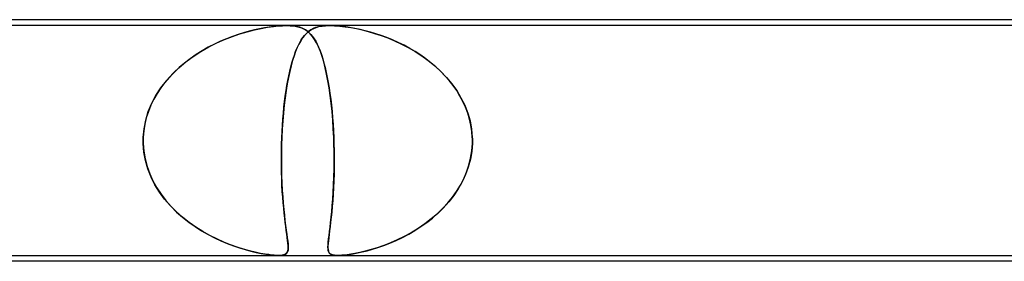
# Model space of a CAD drawing. Header units: millimetres. Extents: x -630 to 630, y -2 to 380.
# Tile 70 of 108: x 89 to 106, y 376 to 380. Entities that reach past the tile are written whole.
import ezdxf

# ---------------------------------------------------------------- set-up
doc = ezdxf.new("R2010")
doc.units = ezdxf.units.MM
doc.layers.add('HIDDEN', color=7, linetype='Continuous')
doc.layers.add('THICK', color=7, linetype='Continuous')

msp = doc.modelspace()

# ---------------------------------------------------------------- linework, layer by layer
at = {"layer": 'HIDDEN'}
for p, q in [((93.678, 379.9), (70.901, 379.9)), ((93.012, 379.796), (93.133, 379.827)), ((93.133, 379.827), (93.043, 379.804)), ((93.133, 379.827), (93.249, 379.852)), ((93.219, 379.846), (93.133, 379.827)), ((93.303, 379.862), (93.219, 379.846)), ((93.249, 379.852), (93.358, 379.871)), ((93.383, 379.875), (93.303, 379.862)), ((93.358, 379.871), (93.456, 379.885)), ((93.462, 379.886), (93.383, 379.875)), ((93.456, 379.885), (93.54, 379.894)), ((93.538, 379.894), (93.462, 379.886)), ((93.611, 379.898), (93.538, 379.894)), ((93.54, 379.894), (93.612, 379.898)), ((93.679, 379.9), (93.611, 379.898)), ((93.612, 379.898), (93.678, 379.9)), ((93.678, 379.9), (93.74, 379.898)), ((93.74, 379.898), (93.679, 379.9)), ((94.413, 379.9), (93.679, 379.9)), ((93.74, 379.898), (93.796, 379.894)), ((93.795, 379.894), (93.74, 379.898)), ((93.85, 379.885), (93.795, 379.894)), ((93.796, 379.894), (93.846, 379.886)), ((93.846, 379.886), (93.891, 379.875)), ((93.903, 379.871), (93.85, 379.885)), ((93.891, 379.875), (93.93, 379.862)), ((93.954, 379.852), (93.903, 379.871)), ((93.93, 379.862), (93.966, 379.846)), ((94, 379.827), (93.954, 379.852)), ((93.966, 379.846), (94, 379.827)), ((94, 379.827), (94.032, 379.804)), ((94.043, 379.796), (94, 379.827)), ((94.088, 379.826), (94.051, 379.8)), ((94.069, 379.813), (94.102, 379.834)), ((94.128, 379.848), (94.088, 379.826)), ((94.102, 379.834), (94.139, 379.853)), ((94.171, 379.866), (94.128, 379.848)), ((94.139, 379.853), (94.181, 379.869)), ((94.22, 379.88), (94.171, 379.866)), ((94.181, 379.869), (94.228, 379.882)), ((94.276, 379.891), (94.22, 379.88)), ((94.228, 379.882), (94.281, 379.892)), ((94.341, 379.898), (94.276, 379.891)), ((94.281, 379.892), (94.341, 379.898)), ((94.414, 379.9), (94.341, 379.898)), ((94.341, 379.898), (94.412, 379.9)), ((94.412, 379.9), (94.493, 379.898)), ((117.19, 379.9), (94.413, 379.9)), ((94.492, 379.898), (94.414, 379.9)), ((94.574, 379.892), (94.492, 379.898)), ((94.493, 379.898), (94.58, 379.891)), ((94.659, 379.882), (94.574, 379.892)), ((94.58, 379.891), (94.672, 379.88)), ((94.746, 379.869), (94.659, 379.882)), ((94.672, 379.88), (94.767, 379.866)), ((94.836, 379.853), (94.746, 379.869)), ((94.767, 379.866), (94.863, 379.848)), ((94.926, 379.834), (94.836, 379.853)), ((94.863, 379.848), (94.961, 379.826)), ((95.014, 379.813), (94.926, 379.834)), ((94.961, 379.826), (95.064, 379.8)), ((92.496, 379.605), (92.629, 379.664)), ((92.66, 379.676), (92.558, 379.633)), ((92.629, 379.664), (92.761, 379.715)), ((92.76, 379.715), (92.66, 379.676)), ((92.857, 379.749), (92.76, 379.715)), ((92.761, 379.715), (92.889, 379.759)), ((92.951, 379.778), (92.857, 379.749)), ((92.889, 379.759), (93.012, 379.796)), ((93.043, 379.804), (92.951, 379.778)), ((93.951, 379.69), (93.92, 379.642)), ((93.929, 379.656), (93.955, 379.696)), ((93.983, 379.732), (93.951, 379.69)), ((93.955, 379.696), (93.982, 379.731)), ((93.982, 379.731), (94.01, 379.762)), ((94.016, 379.768), (93.983, 379.732)), ((94.01, 379.762), (94.039, 379.789)), ((94.051, 379.8), (94.016, 379.768)), ((94.032, 379.804), (94.062, 379.778)), ((94.039, 379.789), (94.069, 379.813)), ((94.082, 379.759), (94.043, 379.796)), ((94.062, 379.778), (94.091, 379.749)), ((94.119, 379.715), (94.082, 379.759)), ((94.091, 379.749), (94.119, 379.715)), ((94.119, 379.715), (94.146, 379.676)), ((94.154, 379.664), (94.119, 379.715)), ((94.146, 379.676), (94.173, 379.633)), ((94.188, 379.605), (94.154, 379.664)), ((95.102, 379.789), (95.014, 379.813)), ((95.064, 379.8), (95.172, 379.768)), ((95.192, 379.762), (95.102, 379.789)), ((95.172, 379.768), (95.282, 379.732)), ((95.285, 379.731), (95.192, 379.762)), ((95.282, 379.732), (95.396, 379.69)), ((95.38, 379.696), (95.285, 379.731)), ((95.476, 379.656), (95.38, 379.696)), ((95.396, 379.69), (95.511, 379.642)), ((92.226, 379.46), (92.361, 379.537)), ((92.35, 379.531), (92.247, 379.472)), ((92.454, 379.585), (92.35, 379.531)), ((92.361, 379.537), (92.496, 379.605)), ((92.558, 379.633), (92.454, 379.585)), ((93.861, 379.527), (93.833, 379.46)), ((93.833, 379.458), (93.855, 379.513)), ((93.855, 379.513), (93.879, 379.565)), ((93.89, 379.587), (93.861, 379.527)), ((93.879, 379.565), (93.904, 379.613)), ((93.92, 379.642), (93.89, 379.587)), ((93.904, 379.613), (93.929, 379.656)), ((94.173, 379.633), (94.198, 379.585)), ((94.221, 379.537), (94.188, 379.605)), ((94.198, 379.585), (94.223, 379.531)), ((94.252, 379.46), (94.221, 379.537)), ((94.223, 379.531), (94.247, 379.472)), ((95.574, 379.613), (95.476, 379.656)), ((95.511, 379.642), (95.627, 379.587)), ((95.672, 379.565), (95.574, 379.613)), ((95.627, 379.587), (95.744, 379.527)), ((95.768, 379.513), (95.672, 379.565)), ((95.744, 379.527), (95.859, 379.46)), ((95.862, 379.458), (95.768, 379.513)), ((92.042, 379.337), (91.946, 379.263)), ((91.972, 379.283), (92.096, 379.375)), ((92.143, 379.407), (92.042, 379.337)), ((92.096, 379.375), (92.226, 379.46)), ((92.247, 379.472), (92.143, 379.407)), ((93.771, 379.27), (93.791, 379.336)), ((93.807, 379.386), (93.781, 379.305)), ((93.791, 379.336), (93.811, 379.399)), ((93.833, 379.46), (93.807, 379.386)), ((93.811, 379.399), (93.833, 379.458)), ((94.247, 379.472), (94.271, 379.407)), ((94.281, 379.375), (94.252, 379.46)), ((94.271, 379.407), (94.293, 379.337)), ((94.309, 379.283), (94.281, 379.375)), ((94.293, 379.337), (94.314, 379.263)), ((95.859, 379.46), (95.973, 379.386)), ((95.954, 379.399), (95.862, 379.458)), ((96.043, 379.336), (95.954, 379.399)), ((95.973, 379.386), (96.084, 379.305)), ((96.129, 379.27), (96.043, 379.336)), ((91.742, 379.077), (91.853, 379.184)), ((91.855, 379.186), (91.769, 379.105)), ((91.853, 379.184), (91.972, 379.283)), ((91.946, 379.263), (91.855, 379.186)), ((93.757, 379.217), (93.733, 379.121)), ((93.734, 379.126), (93.752, 379.2)), ((93.752, 379.2), (93.771, 379.27)), ((93.781, 379.305), (93.757, 379.217)), ((94.334, 379.184), (94.309, 379.283)), ((94.314, 379.263), (94.334, 379.186)), ((94.334, 379.186), (94.353, 379.105)), ((94.358, 379.077), (94.334, 379.184)), ((96.084, 379.305), (96.193, 379.217)), ((96.212, 379.2), (96.129, 379.27)), ((96.193, 379.217), (96.296, 379.121)), ((96.291, 379.126), (96.212, 379.2)), ((91.689, 379.02), (91.614, 378.932)), ((91.64, 378.963), (91.742, 379.077)), ((91.769, 379.105), (91.689, 379.02)), ((93.711, 379.019), (93.691, 378.911)), ((93.701, 378.968), (93.717, 379.049)), ((93.733, 379.121), (93.711, 379.019)), ((93.717, 379.049), (93.734, 379.126)), ((94.353, 379.105), (94.37, 379.02)), ((94.38, 378.963), (94.358, 379.077)), ((94.37, 379.02), (94.386, 378.932)), ((96.366, 379.049), (96.291, 379.126)), ((96.296, 379.121), (96.393, 379.019)), ((96.437, 378.968), (96.366, 379.049)), ((96.393, 379.019), (96.483, 378.911)), ((91.464, 378.715), (91.546, 378.842)), ((91.546, 378.841), (91.483, 378.747)), ((91.546, 378.842), (91.64, 378.963)), ((91.614, 378.932), (91.546, 378.841)), ((93.691, 378.911), (93.672, 378.796)), ((93.672, 378.796), (93.686, 378.883)), ((93.686, 378.883), (93.701, 378.968)), ((94.401, 378.842), (94.38, 378.963)), ((94.386, 378.932), (94.401, 378.841)), ((94.419, 378.715), (94.401, 378.842)), ((94.401, 378.841), (94.415, 378.747)), ((96.504, 378.883), (96.437, 378.968)), ((96.483, 378.911), (96.565, 378.796)), ((96.565, 378.796), (96.504, 378.883)), ((91.393, 378.581), (91.464, 378.715)), ((91.483, 378.747), (91.427, 378.649)), ((93.654, 378.675), (93.639, 378.548)), ((93.646, 378.61), (93.658, 378.705)), ((93.672, 378.796), (93.654, 378.675)), ((93.658, 378.705), (93.672, 378.796)), ((94.415, 378.747), (94.428, 378.649)), ((94.436, 378.581), (94.419, 378.715)), ((96.621, 378.705), (96.565, 378.796)), ((96.565, 378.796), (96.638, 378.675)), ((96.671, 378.61), (96.621, 378.705)), ((96.638, 378.675), (96.701, 378.548)), ((91.334, 378.44), (91.393, 378.581)), ((91.378, 378.548), (91.335, 378.443)), ((91.427, 378.649), (91.378, 378.548)), ((93.639, 378.548), (93.625, 378.416)), ((93.625, 378.414), (93.635, 378.513)), ((93.635, 378.513), (93.646, 378.61)), ((94.428, 378.649), (94.439, 378.548)), ((94.45, 378.44), (94.436, 378.581)), ((94.439, 378.548), (94.45, 378.443)), ((96.715, 378.513), (96.671, 378.61)), ((96.701, 378.548), (96.752, 378.416)), ((96.753, 378.414), (96.715, 378.513)), ((91.3, 378.336), (91.274, 378.225)), ((91.29, 378.296), (91.334, 378.44)), ((91.335, 378.443), (91.3, 378.336)), ((93.625, 378.416), (93.614, 378.281)), ((93.617, 378.312), (93.625, 378.414)), ((94.45, 378.443), (94.459, 378.336)), ((94.462, 378.296), (94.45, 378.44)), ((94.459, 378.336), (94.467, 378.225)), ((96.752, 378.416), (96.791, 378.281)), ((96.783, 378.312), (96.753, 378.414)), ((91.274, 378.225), (91.256, 378.113)), ((91.261, 378.149), (91.29, 378.296)), ((93.603, 378.105), (93.609, 378.21)), ((93.614, 378.281), (93.605, 378.142)), ((93.609, 378.21), (93.617, 378.312)), ((94.471, 378.149), (94.462, 378.296)), ((94.467, 378.225), (94.473, 378.113)), ((96.806, 378.21), (96.783, 378.312)), ((96.791, 378.281), (96.817, 378.142)), ((96.822, 378.105), (96.806, 378.21)), ((91.246, 377.983), (91.247, 378)), ((91.247, 378), (91.246, 377.983)), ((91.247, 378), (91.261, 378.149)), ((91.256, 378.113), (91.247, 378)), ((93.598, 378), (93.597, 377.983)), ((93.597, 377.983), (93.598, 378)), ((93.605, 378.142), (93.598, 378)), ((93.598, 378), (93.603, 378.105)), ((94.479, 378), (94.471, 378.149)), ((94.473, 378.113), (94.479, 378)), ((94.479, 378), (94.479, 377.983)), ((94.479, 377.983), (94.479, 378)), ((96.817, 378.142), (96.83, 378)), ((96.83, 378), (96.822, 378.105)), ((96.831, 377.983), (96.83, 378)), ((96.83, 378), (96.831, 377.983)), ((91.245, 377.95), (91.246, 377.967)), ((91.246, 377.967), (91.245, 377.95)), ((91.245, 377.933), (91.245, 377.95)), ((91.245, 377.95), (91.245, 377.933)), ((91.246, 377.917), (91.245, 377.933)), ((91.245, 377.933), (91.246, 377.917)), ((91.246, 377.967), (91.246, 377.983)), ((91.246, 377.983), (91.246, 377.967)), ((91.246, 377.9), (91.246, 377.917)), ((91.246, 377.917), (91.246, 377.9)), ((91.258, 377.752), (91.246, 377.9)), ((91.246, 377.9), (91.256, 377.769)), ((93.594, 377.9), (93.591, 377.762)), ((93.592, 377.775), (93.594, 377.9)), ((93.595, 377.917), (93.594, 377.9)), ((93.594, 377.9), (93.595, 377.917)), ((93.596, 377.95), (93.595, 377.933)), ((93.595, 377.933), (93.596, 377.95)), ((93.595, 377.933), (93.595, 377.917)), ((93.595, 377.917), (93.595, 377.933)), ((93.597, 377.967), (93.596, 377.95)), ((93.596, 377.95), (93.597, 377.967)), ((93.597, 377.983), (93.597, 377.967)), ((93.597, 377.967), (93.597, 377.983)), ((94.479, 377.983), (94.48, 377.967)), ((94.48, 377.967), (94.479, 377.983)), ((94.48, 377.967), (94.481, 377.95)), ((94.481, 377.95), (94.48, 377.967)), ((94.481, 377.95), (94.481, 377.933)), ((94.481, 377.933), (94.481, 377.95)), ((94.481, 377.933), (94.482, 377.917)), ((94.482, 377.917), (94.481, 377.933)), ((94.482, 377.917), (94.482, 377.9)), ((94.482, 377.9), (94.482, 377.917)), ((94.482, 377.9), (94.485, 377.769)), ((94.485, 377.752), (94.482, 377.9)), ((96.831, 377.9), (96.82, 377.765)), ((96.821, 377.775), (96.831, 377.9)), ((96.831, 377.967), (96.831, 377.983)), ((96.831, 377.983), (96.831, 377.967)), ((96.831, 377.95), (96.831, 377.967)), ((96.831, 377.967), (96.831, 377.95)), ((96.831, 377.933), (96.831, 377.95)), ((96.831, 377.95), (96.831, 377.933)), ((96.831, 377.917), (96.831, 377.933)), ((96.831, 377.933), (96.831, 377.917)), ((96.831, 377.9), (96.831, 377.917)), ((96.831, 377.917), (96.831, 377.9)), ((91.256, 377.769), (91.278, 377.638)), ((91.285, 377.608), (91.258, 377.752)), ((93.591, 377.652), (93.592, 377.775)), ((93.591, 377.762), (93.591, 377.625)), ((94.485, 377.769), (94.486, 377.638)), ((94.486, 377.608), (94.485, 377.752)), ((96.82, 377.765), (96.797, 377.632)), ((96.802, 377.652), (96.821, 377.775)), ((91.278, 377.638), (91.312, 377.51)), ((91.326, 377.467), (91.285, 377.608)), ((91.312, 377.51), (91.357, 377.385)), ((93.591, 377.531), (93.591, 377.652)), ((93.591, 377.625), (93.592, 377.489)), ((93.593, 377.413), (93.591, 377.531)), ((93.592, 377.489), (93.595, 377.358)), ((94.486, 377.51), (94.484, 377.385)), ((94.485, 377.467), (94.486, 377.608)), ((94.486, 377.638), (94.486, 377.51)), ((96.762, 377.5), (96.715, 377.371)), ((96.732, 377.413), (96.772, 377.531)), ((96.797, 377.632), (96.762, 377.5)), ((96.772, 377.531), (96.802, 377.652)), ((91.38, 377.33), (91.326, 377.467)), ((91.357, 377.385), (91.412, 377.265)), ((91.446, 377.199), (91.38, 377.33)), ((93.597, 377.299), (93.593, 377.413)), ((93.595, 377.358), (93.6, 377.231)), ((94.477, 377.199), (94.482, 377.33)), ((94.484, 377.385), (94.48, 377.265)), ((94.482, 377.33), (94.485, 377.467)), ((96.715, 377.371), (96.658, 377.247)), ((96.684, 377.299), (96.732, 377.413)), ((91.412, 377.265), (91.476, 377.148)), ((91.523, 377.075), (91.446, 377.199)), ((93.601, 377.19), (93.597, 377.299)), ((93.6, 377.231), (93.606, 377.11)), ((93.607, 377.086), (93.601, 377.19)), ((94.471, 377.075), (94.477, 377.199)), ((94.48, 377.265), (94.475, 377.148)), ((96.563, 377.086), (96.627, 377.19)), ((96.658, 377.247), (96.59, 377.129)), ((96.627, 377.19), (96.684, 377.299)), ((91.476, 377.148), (91.55, 377.037)), ((91.61, 376.957), (91.523, 377.075)), ((91.55, 377.037), (91.631, 376.931)), ((93.606, 377.11), (93.613, 376.994)), ((93.614, 376.986), (93.607, 377.086)), ((93.613, 376.994), (93.622, 376.884)), ((93.622, 376.89), (93.614, 376.986)), ((94.469, 377.037), (94.462, 376.931)), ((94.464, 376.957), (94.471, 377.075)), ((94.475, 377.148), (94.469, 377.037)), ((96.415, 376.89), (96.492, 376.986)), ((96.514, 377.015), (96.429, 376.907)), ((96.492, 376.986), (96.563, 377.086)), ((96.59, 377.129), (96.514, 377.015)), ((91.705, 376.846), (91.61, 376.957)), ((91.631, 376.931), (91.72, 376.83)), ((91.807, 376.743), (91.705, 376.846)), ((91.72, 376.83), (91.814, 376.736)), ((93.63, 376.8), (93.622, 376.89)), ((93.622, 376.884), (93.632, 376.78)), ((94.454, 376.83), (94.445, 376.736)), ((94.446, 376.743), (94.455, 376.846)), ((94.462, 376.931), (94.454, 376.83)), ((94.455, 376.846), (94.464, 376.957)), ((96.332, 376.8), (96.415, 376.89)), ((96.429, 376.907), (96.337, 376.804)), ((91.915, 376.647), (91.807, 376.743)), ((91.814, 376.736), (91.915, 376.647)), ((93.638, 376.715), (93.63, 376.8)), ((93.632, 376.78), (93.642, 376.683)), ((93.647, 376.634), (93.638, 376.715)), ((93.642, 376.683), (93.652, 376.592)), ((94.436, 376.647), (94.446, 376.743)), ((94.445, 376.736), (94.436, 376.647)), ((96.238, 376.708), (96.133, 376.618)), ((96.153, 376.634), (96.245, 376.715)), ((96.337, 376.804), (96.238, 376.708)), ((96.245, 376.715), (96.332, 376.8)), ((92.027, 376.558), (91.915, 376.647)), ((91.915, 376.647), (92.02, 376.564)), ((92.02, 376.564), (92.127, 376.488)), ((92.142, 376.478), (92.027, 376.558)), ((92.127, 376.488), (92.236, 376.418)), ((93.657, 376.559), (93.647, 376.634)), ((93.652, 376.592), (93.663, 376.508)), ((93.666, 376.488), (93.657, 376.559)), ((93.663, 376.508), (93.673, 376.43)), ((93.675, 376.422), (93.666, 376.488)), ((94.418, 376.488), (94.409, 376.418)), ((94.417, 376.478), (94.427, 376.558)), ((94.427, 376.564), (94.418, 376.488)), ((94.436, 376.647), (94.427, 376.564)), ((94.427, 376.558), (94.436, 376.647)), ((95.855, 376.422), (95.957, 376.488)), ((96.023, 376.534), (95.909, 376.456)), ((95.957, 376.488), (96.057, 376.559)), ((96.133, 376.618), (96.023, 376.534)), ((96.057, 376.559), (96.153, 376.634)), ((92.259, 376.405), (92.142, 376.478)), ((92.236, 376.418), (92.347, 376.355)), ((92.377, 376.339), (92.259, 376.405)), ((92.347, 376.355), (92.457, 376.298)), ((92.496, 376.279), (92.377, 376.339)), ((93.673, 376.43), (93.683, 376.36)), ((93.683, 376.362), (93.675, 376.422)), ((93.691, 376.306), (93.683, 376.362)), ((93.683, 376.36), (93.692, 376.297)), ((94.392, 376.279), (94.399, 376.339)), ((94.401, 376.355), (94.394, 376.298)), ((94.399, 376.339), (94.408, 376.405)), ((94.409, 376.418), (94.401, 376.355)), ((94.408, 376.405), (94.417, 376.478)), ((95.674, 376.321), (95.556, 376.264)), ((95.644, 376.306), (95.751, 376.362)), ((95.792, 376.385), (95.674, 376.321)), ((95.751, 376.362), (95.855, 376.422)), ((95.909, 376.456), (95.792, 376.385)), ((92.457, 376.298), (92.566, 376.248)), ((92.613, 376.227), (92.496, 376.279)), ((92.566, 376.248), (92.673, 376.202)), ((92.728, 376.181), (92.613, 376.227)), ((92.673, 376.202), (92.777, 376.163)), ((92.841, 376.141), (92.728, 376.181)), ((92.777, 376.163), (92.878, 376.129)), ((93.697, 376.255), (93.691, 376.306)), ((93.692, 376.297), (93.7, 376.241)), ((93.703, 376.21), (93.697, 376.255)), ((93.7, 376.241), (93.705, 376.192)), ((93.706, 376.17), (93.703, 376.21)), ((93.705, 376.192), (93.708, 376.15)), ((93.708, 376.135), (93.706, 376.17)), ((93.708, 376.15), (93.707, 376.114)), ((94.38, 376.141), (94.382, 376.181)), ((94.381, 376.163), (94.38, 376.129)), ((94.384, 376.202), (94.381, 376.163)), ((94.382, 376.181), (94.386, 376.227)), ((94.388, 376.248), (94.384, 376.202)), ((94.386, 376.227), (94.392, 376.279)), ((94.394, 376.298), (94.388, 376.248)), ((95.327, 376.169), (95.218, 376.131)), ((95.23, 376.135), (95.33, 376.17)), ((95.44, 376.213), (95.327, 376.169)), ((95.33, 376.17), (95.432, 376.21)), ((95.432, 376.21), (95.538, 376.255)), ((95.556, 376.264), (95.44, 376.213)), ((95.538, 376.255), (95.644, 376.306)), ((92.949, 376.107), (92.841, 376.141)), ((92.878, 376.129), (92.977, 376.099)), ((93.052, 376.078), (92.949, 376.107)), ((92.977, 376.099), (93.072, 376.073)), ((93.149, 376.054), (93.052, 376.078)), ((93.072, 376.073), (93.163, 376.051)), ((93.239, 376.035), (93.149, 376.054)), ((93.163, 376.051), (93.248, 376.034)), ((93.315, 376.022), (93.239, 376.035)), ((93.248, 376.034), (93.326, 376.02)), ((93.377, 376.013), (93.315, 376.022)), ((93.326, 376.02), (93.393, 376.011)), ((93.428, 376.007), (93.377, 376.013)), ((93.393, 376.011), (93.45, 376.004)), ((93.47, 376.003), (93.428, 376.007)), ((93.45, 376.004), (93.499, 376.001)), ((93.507, 376.001), (93.47, 376.003)), ((93.499, 376.001), (93.54, 376)), ((93.54, 376), (93.507, 376.001)), ((93.54, 376), (93.577, 376.001)), ((93.576, 376.001), (93.547, 376)), ((93.602, 376.004), (93.576, 376.001)), ((93.577, 376.001), (93.607, 376.004)), ((93.625, 376.008), (93.602, 376.004)), ((93.607, 376.004), (93.633, 376.01)), ((93.647, 376.015), (93.625, 376.008)), ((93.633, 376.01), (93.654, 376.018)), ((93.667, 376.025), (93.647, 376.015)), ((93.654, 376.018), (93.671, 376.028)), ((93.683, 376.039), (93.667, 376.025)), ((93.671, 376.028), (93.685, 376.042)), ((93.696, 376.059), (93.683, 376.039)), ((93.685, 376.042), (93.696, 376.059)), ((93.704, 376.084), (93.696, 376.059)), ((93.696, 376.059), (93.703, 376.08)), ((93.703, 376.08), (93.707, 376.105)), ((93.707, 376.114), (93.704, 376.084)), ((93.707, 376.105), (93.708, 376.135)), ((94.382, 376.107), (94.38, 376.141)), ((94.38, 376.129), (94.383, 376.099)), ((94.387, 376.078), (94.382, 376.107)), ((94.383, 376.099), (94.388, 376.073)), ((94.396, 376.054), (94.387, 376.078)), ((94.388, 376.073), (94.397, 376.051)), ((94.41, 376.035), (94.396, 376.054)), ((94.397, 376.051), (94.411, 376.034)), ((94.428, 376.022), (94.41, 376.035)), ((94.411, 376.034), (94.431, 376.02)), ((94.448, 376.013), (94.428, 376.022)), ((94.431, 376.02), (94.454, 376.011)), ((94.471, 376.007), (94.448, 376.013)), ((94.454, 376.011), (94.482, 376.004)), ((94.494, 376.003), (94.471, 376.007)), ((94.482, 376.004), (94.515, 376.001)), ((94.521, 376.001), (94.494, 376.003)), ((94.515, 376.001), (94.551, 376)), ((94.55, 376), (94.521, 376.001)), ((94.583, 376.001), (94.55, 376)), ((94.551, 376), (94.593, 376.001)), ((94.619, 376.003), (94.583, 376.001)), ((94.593, 376.001), (94.639, 376.004)), ((94.66, 376.006), (94.619, 376.003)), ((94.639, 376.004), (94.691, 376.01)), ((94.709, 376.012), (94.66, 376.006)), ((94.691, 376.01), (94.747, 376.018)), ((94.768, 376.021), (94.709, 376.012)), ((94.747, 376.018), (94.811, 376.028)), ((94.838, 376.033), (94.768, 376.021)), ((94.811, 376.028), (94.881, 376.042)), ((94.921, 376.05), (94.838, 376.033)), ((94.881, 376.042), (94.959, 376.059)), ((95.014, 376.072), (94.921, 376.05)), ((94.959, 376.059), (95.044, 376.08)), ((95.113, 376.099), (95.014, 376.072)), ((95.044, 376.08), (95.135, 376.105)), ((95.218, 376.131), (95.113, 376.099)), ((95.135, 376.105), (95.23, 376.135))]:
    msp.add_line(p, q, dxfattribs=at)
at = {"layer": 'THICK'}
for p, q in [((398, 380), (0, 380)), ((2, 376), (232.318, 376)), ((231.862, 375.9), (47.023, 375.9))]:
    msp.add_line(p, q, dxfattribs=at)

doc.saveas('drawing.dxf')
